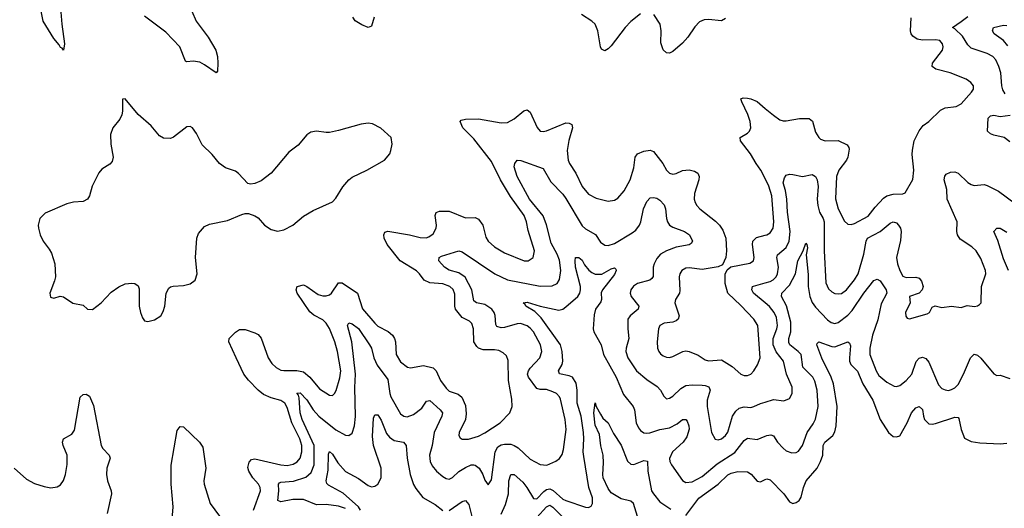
# Model space of a CAD drawing. Header units: inches. Extents: x 2143765 to 2212928, y 878963 to 1017374.
# Tile 146 of 256: x 2165399 to 2171475, y 961781 to 964798. Entities that reach past the tile are written whole.
import ezdxf

# ---------------------------------------------------------------- set-up
doc = ezdxf.new("R2010")
doc.units = ezdxf.units.IN
doc.header["$MEASUREMENT"] = 0
doc.layers.add('C1966', color=7, linetype='Continuous')
doc.layers.add('C1976', color=7, linetype='Continuous')

msp = doc.modelspace()

# ---------------------------------------------------------------- linework, layer by layer
at = {"layer": 'C1966', "color": 5}
for points, elevation in [([(2165650.7, 964869.3), (2165658.5, 964770), (2165675.8, 964650), (2165670, 964609.6), (2165662, 964622), (2165650, 964627.1), (2165642.7, 964642.7), (2165610, 964682.3), (2165543.2, 964790), (2165532.1, 964850)], 380), ([(2166460.9, 964850), (2166487.5, 964790), (2166562.6, 964690), (2166608.5, 964610), (2166618.8, 964570), (2166622.2, 964530), (2166619.5, 964480.5), (2166610.4, 964469.6), (2166539.6, 964519.6), (2166510, 964535.1), (2166470, 964541.8), (2166430, 964536.9), (2166422.6, 964542.6), (2166388.1, 964630), (2166300.3, 964720.3), (2166170, 964819.9)], 380), ([(2167586, 964814), (2167570, 964758.7), (2167550, 964750.9), (2167510, 964766.3), (2167470, 964791.4), (2167453.9, 964813.9)], 380), ([(2169230, 964834.8), (2169170, 964786), (2169134.5, 964750), (2169050, 964637.6), (2169030, 964617.3), (2169010, 964606), (2168990, 964616.2), (2168983.1, 964630), (2168967.8, 964730), (2168949.9, 964769.9), (2168929.4, 964789.4), (2168865.1, 964830)], 380), ([(2169755.1, 964804.9), (2169730, 964791.5), (2169650, 964799.8), (2169622.8, 964797.2), (2169594.9, 964785.1), (2169565, 964755), (2169522, 964690), (2169490, 964652.9), (2169430, 964601), (2169410, 964592.4), (2169390, 964593.3), (2169370, 964612.3), (2169356.2, 964656.2), (2169357, 964730), (2169351.3, 964770), (2169311.8, 964830)], 380), ([(2170000, 963816.8), (2169973.7, 963870), (2169943.6, 963910), (2169909.9, 963970), (2169847.3, 964050), (2169844.2, 964070), (2169890, 964098.2), (2169901.8, 964110), (2169910.5, 964130), (2169906.1, 964170), (2169893.3, 964213.3), (2169855.1, 964290), (2169849.7, 964310.3), (2169864.2, 964315.8), (2169890, 964313.8), (2169910.7, 964310), (2169950, 964292.7), (2170000, 964250.5)], 380), ([(2166842, 961770), (2166884.3, 961890), (2166882.3, 961910), (2166871.8, 961930), (2166837.6, 961970), (2166813.2, 962010), (2166807.7, 962032.3), (2166814.5, 962065.5), (2166830, 962081.8), (2166850, 962087.8), (2167010, 962050.1), (2167050, 962046.1), (2167086.2, 962053.8), (2167111.6, 962068.4), (2167129.9, 962090.1), (2167140.6, 962130), (2167139.5, 962170), (2167128.5, 962210), (2167077.7, 962310), (2167050, 962404), (2167035.9, 962430), (2167010, 962446.7), (2166950, 962463.1), (2166903.8, 962483.8), (2166871, 962510), (2166810, 962572.8), (2166782.7, 962610), (2166734.3, 962710), (2166688.6, 962810), (2166691.8, 962830), (2166731, 962869), (2166755.6, 962884.4), (2166790, 962885.2), (2166850, 962865.4), (2166870, 962853.5), (2166890, 962831.3), (2166932.2, 962710), (2166955.3, 962675.3), (2166981.2, 962650), (2167010, 962634.8), (2167030, 962631.4), (2167110, 962632.1), (2167150, 962623.1), (2167190.1, 962590.1), (2167250, 962518.2), (2167310, 962478.9), (2167330, 962477.6), (2167342.4, 962490), (2167351.6, 962508.4), (2167373.9, 962586.1), (2167380.2, 962630), (2167361.2, 962750), (2167343.7, 962810), (2167311.2, 962891.2), (2167290, 962925.4), (2167270, 962944.9), (2167213.4, 962973.4), (2167190, 962993.4), (2167111, 963110), (2167105.1, 963130), (2167112, 963150), (2167150, 963160.2), (2167170, 963151.5), (2167241, 963101), (2167270, 963092.7), (2167290, 963092.9), (2167310, 963099.4), (2167323.1, 963110), (2167366.6, 963173.4), (2167390, 963173.6), (2167483.9, 963110), (2167513.6, 963013.6), (2167590, 962923.8), (2167610, 962905.4), (2167672.8, 962872.8), (2167700.6, 962850), (2167713, 962830), (2167718.7, 962810), (2167722.3, 962730), (2167750, 962685.5), (2167792.1, 962652.1), (2167810, 962649.1), (2167890, 962662.9), (2167950, 962649.1), (2167970.1, 962630.1), (2167995.8, 962570), (2168030, 962522.8), (2168050, 962505.4), (2168105.8, 962485.8), (2168127.7, 962467.7), (2168150, 962417.1), (2168154.6, 962365.4), (2168149.3, 962330), (2168110.3, 962250), (2168108.8, 962230), (2168117.3, 962217.3), (2168130, 962208.7), (2168169, 962209), (2168230, 962226.9), (2168270, 962247.2), (2168363.9, 962310), (2168424.7, 962370), (2168437.6, 962410), (2168436, 962456), (2168415.2, 962570), (2168413.4, 962693.4), (2168402.8, 962722.8), (2168381.9, 962741.9), (2168354.9, 962754.9), (2168330, 962760.2), (2168259.6, 962759.6), (2168231.1, 962770), (2168220, 962780), (2168202.4, 962810), (2168199.9, 962890), (2168190, 962923), (2168175.8, 962935.8), (2168130, 962960.2), (2168089.4, 963010), (2168084, 963030), (2168084, 963104), (2168073, 963133), (2168053.1, 963150), (2168010, 963167.5), (2167930, 963173.6), (2167894.6, 963190), (2167866.5, 963230), (2167847.7, 963247.7), (2167746.5, 963310), (2167665.7, 963410), (2167647.9, 963450), (2167646, 963470), (2167653.3, 963486.7), (2167670, 963493.1), (2167804.9, 963470), (2167870, 963453.1), (2167908, 963452), (2167923.2, 963456.8), (2167950, 963475.2), (2167969.3, 963510), (2167971.1, 963530), (2167962.3, 963590), (2167970, 963607.2), (2167990, 963616.9), (2168050, 963616), (2168150, 963575.2), (2168210, 963577.6), (2168230, 963566.5), (2168257.6, 963530), (2168275.6, 963455.6), (2168289.1, 963430), (2168330, 963395.2), (2168390, 963358.3), (2168512, 963310), (2168537.2, 963310), (2168567.3, 963330), (2168575.4, 963370), (2168536.4, 963496.4), (2168527.1, 963550), (2168511.4, 963590), (2168427.4, 963707.4), (2168365.9, 963810), (2168310, 963922), (2168201.9, 964061.9), (2168132.7, 964130), (2168116.3, 964170), (2168122.9, 964177.1), (2168150, 964183.5), (2168230, 964185.2), (2168370, 964161.5), (2168410, 964162.8), (2168450, 964185.2), (2168510, 964235.6), (2168530, 964241.5), (2168550, 964227.2), (2168593.3, 964133.3), (2168610.2, 964110.2), (2168630, 964107.2), (2168650, 964112.1), (2168770, 964160.7), (2168790, 964160.2), (2168806.7, 964150), (2168811, 964130), (2168788, 964052), (2168776.8, 963990), (2168783, 963930), (2168791, 963910), (2168831.5, 963850), (2168870, 963767.4), (2168910, 963720.3), (2168956.1, 963696.1), (2169030, 963677.6), (2169070, 963683.1), (2169090, 963695.8), (2169130, 963742), (2169167.2, 963810), (2169190, 963882.8), (2169196.8, 963950), (2169211.3, 963970), (2169250, 963986.4), (2169290, 963992.7), (2169310, 963985.3), (2169367.3, 963910), (2169390.2, 963870), (2169410, 963850.2), (2169430, 963845.2), (2169450, 963848.6), (2169490, 963866.5), (2169530, 963872), (2169563.5, 963863.5), (2169583.7, 963850), (2169592.1, 963830), (2169590.2, 963810), (2169564, 963724), (2169562, 963690), (2169567.2, 963670), (2169577.3, 963650), (2169595.6, 963630), (2169693.6, 963553.6), (2169716.9, 963530), (2169738.7, 963498.7), (2169755.8, 963450), (2169760.9, 963370), (2169757, 963330), (2169735.6, 963284.4), (2169710, 963272.3), (2169610, 963256.5), (2169530, 963265.8), (2169510, 963263.5), (2169484.9, 963250), (2169473.6, 963230), (2169469.3, 963210), (2169473.8, 963126.2), (2169470, 963109.6), (2169446, 963070), (2169442.6, 963050), (2169469, 962970), (2169461.7, 962950), (2169450, 962939.1), (2169430, 962930.9), (2169376.4, 962923.6), (2169350.2, 962909.8), (2169340.9, 962890), (2169332.9, 962810), (2169335.5, 962770), (2169342.3, 962750), (2169354.3, 962734.3), (2169370, 962722.4), (2169390, 962715.2), (2169410, 962713.4), (2169430, 962718.2), (2169491.2, 962748.8), (2169510, 962753.2), (2169530, 962750.2), (2169586.5, 962726.5), (2169630, 962697.3), (2169650, 962691.3), (2169730, 962697.3), (2169796.3, 962656.3), (2169850, 962608.7), (2169870, 962600.4), (2169890, 962600.4), (2169910, 962608.7), (2169929.5, 962630), (2169953, 962667), (2169968.6, 962710), (2169953.2, 962910), (2169928.7, 962950), (2169850, 963034.2), (2169769.9, 963109.9), (2169752.7, 963170), (2169753.5, 963226.5), (2169765.3, 963254.7), (2169786.9, 963273.1), (2169905.7, 963294.3), (2169927.3, 963310), (2169930.9, 963330), (2169920.3, 963410), (2169922.8, 963430), (2169946, 963454), (2170000, 963467.6)], 380), ([(2167410, 961780.5), (2167365.8, 961794.2), (2167290, 961804), (2167230, 961802.5), (2167150, 961834.8), (2167084, 961836), (2167010, 961821.5), (2166993, 961830), (2166998.3, 961890), (2166996.4, 961930), (2167002.2, 961937.8), (2167010, 961942), (2167088.8, 961948.8), (2167165.5, 961974.5), (2167197.5, 962002.5), (2167216.2, 962050), (2167216.2, 962170), (2167141.6, 962330), (2167129.6, 962370), (2167123, 962463), (2167119.6, 962479.6), (2167110, 962492), (2167130, 962493.6), (2167170, 962450.2), (2167209.7, 962389.7), (2167244.4, 962350), (2167350, 962266.3), (2167410, 962232.9), (2167430, 962231.4), (2167450, 962245.3), (2167464.1, 962290), (2167471.3, 962348.7), (2167466.5, 962526.5), (2167472, 962610), (2167449.3, 962810), (2167421.7, 962910), (2167430, 962925.5), (2167450, 962920.2), (2167490.8, 962890.8), (2167558.5, 962790), (2167569.5, 962769.5), (2167584.8, 962710), (2167604.8, 962664.8), (2167670, 962575.6), (2167682.3, 962490), (2167689.1, 962470), (2167750, 962365.5), (2167770, 962349.3), (2167790, 962346.3), (2167830, 962360.1), (2167881.3, 962398.7), (2167910, 962443.7), (2167930, 962447.7), (2167994.3, 962390), (2168007.7, 962370), (2168004.7, 962350), (2167956.4, 962250), (2167943.7, 962170), (2167927.4, 962110), (2167932.5, 962070), (2167943.9, 962043.9), (2167970.3, 962010), (2168010, 961977.7), (2168030, 961964.9), (2168050, 961960.8), (2168070, 961971.4), (2168110, 962008.3), (2168150, 962034.2), (2168184.5, 962050), (2168201, 962050), (2168210, 962048.2), (2168233.6, 962030), (2168257.7, 961990), (2168270, 961954.8), (2168290, 961927.3), (2168310, 961958), (2168332.7, 962130), (2168350, 962161), (2168370, 962172.5), (2168390, 962177), (2168430, 962177.3), (2168450.1, 962170.1), (2168474.5, 962154.5), (2168550, 962085.5), (2168610, 962051.4), (2168652.7, 962047.3), (2168708.5, 962071.5), (2168730, 962088), (2168746.2, 962113.8), (2168754.7, 962145.3), (2168771.6, 962268.4), (2168766.1, 962330), (2168735.7, 962455.7), (2168729.8, 962470), (2168711, 962490), (2168690, 962500.7), (2168650, 962514.5), (2168610, 962515), (2168590, 962521.2), (2168539.4, 962590), (2168532.9, 962610), (2168538.7, 962630), (2168550, 962646.9), (2168608.9, 962710), (2168622.2, 962750), (2168613.7, 962790), (2168569.9, 962869.9), (2168550, 962894), (2168530, 962908.1), (2168490, 962921.4), (2168470, 962920.6), (2168390, 962896.9), (2168370, 962895.6), (2168344.1, 962904.1), (2168336.6, 962916.6), (2168332.7, 962972.7), (2168327, 962990), (2168312.2, 963010), (2168270, 963039.9), (2168217, 963050), (2168202.2, 963062.2), (2168189.4, 963130), (2168148.5, 963208.5), (2168110, 963234.8), (2168050, 963251.4), (2168021.5, 963270), (2167986.6, 963310), (2167987.3, 963330), (2168001.8, 963338.2), (2168110, 963371.5), (2168130, 963364.9), (2168331.4, 963230), (2168410, 963191.3), (2168610, 963152.3), (2168684.5, 963155.5), (2168716.4, 963170), (2168730, 963194), (2168738.7, 963250), (2168730, 963312.6), (2168716.4, 963350), (2168679.3, 963419.3), (2168650, 963532.4), (2168630, 963587.4), (2168545.7, 963690), (2168468.6, 963830), (2168451.1, 963890), (2168453.6, 963910), (2168469.2, 963930), (2168491.8, 963928.2), (2168630, 963880.3), (2168677.4, 963797.4), (2168750, 963720.7), (2168770, 963693.6), (2168870, 963524.9), (2168890, 963506.8), (2168951.6, 963471.6), (2168983.8, 963423.8), (2169010, 963405.3), (2169030, 963404.6), (2169070, 963417.2), (2169178.6, 963481.4), (2169200.8, 963499.2), (2169224.3, 963530), (2169232.6, 963550), (2169249.4, 963630.6), (2169270, 963676.4), (2169290, 963697.6), (2169310, 963701.1), (2169330, 963696), (2169350, 963684.2), (2169375.8, 963655.8), (2169384, 963630), (2169390.2, 963570), (2169396.2, 963550), (2169410.1, 963530.1), (2169430, 963517.5), (2169502, 963490), (2169531.7, 963470), (2169550.3, 963430), (2169543.7, 963416.3), (2169531, 963409), (2169450, 963393.7), (2169389.7, 963370.3), (2169353.6, 963350), (2169330, 963323.9), (2169313.6, 963290), (2169307.4, 963270), (2169308.4, 963211.6), (2169300.3, 963199.7), (2169288, 963190), (2169210.7, 963169.3), (2169186.7, 963153.3), (2169170.2, 963130), (2169166.5, 963110), (2169172.9, 963090), (2169220.7, 963030), (2169216.2, 963010), (2169166.3, 962970), (2169152.6, 962950), (2169151.1, 962890), (2169158.4, 962830), (2169141.1, 962770), (2169140.2, 962750), (2169151, 962710), (2169205.8, 962630), (2169270, 962576.5), (2169332.6, 962532.6), (2169353.7, 962510), (2169373.7, 962473.7), (2169390, 962457.3), (2169410, 962460.4), (2169430, 962473.4), (2169478.7, 962521.3), (2169510, 962540.2), (2169550, 962543.8), (2169610, 962541.2), (2169630, 962539.7), (2169650.9, 962530.9), (2169659.7, 962510), (2169642, 962450), (2169640.7, 962410), (2169669.3, 962249.3), (2169690, 962208.4), (2169710, 962204.9), (2169730, 962210.3), (2169753.8, 962230), (2169770, 962252.4), (2169797.3, 962350), (2169818.1, 962381.9), (2169839.9, 962400.1), (2169870, 962408.4), (2169910, 962404.5), (2169930, 962409.2), (2169970, 962428.4), (2170000, 962437.4)], 360), ([(2168370, 961745.2), (2168396.1, 961803.9), (2168415.6, 961870), (2168418.1, 961950), (2168430, 961990.2), (2168450, 961989.3), (2168503.5, 961943.5), (2168529.5, 961910), (2168570, 961841.6), (2168590, 961839), (2168634.3, 961885.7), (2168650, 961896.9), (2168670, 961900.8), (2168692.1, 961892.1), (2168750, 961838.7), (2168770, 961828.8), (2168890, 961787.6), (2168910, 961787), (2168924.9, 961795.1), (2168933, 961810), (2168933.4, 961846.6), (2168910.4, 961910.4), (2168880.6, 962100.6), (2168876.7, 962130), (2168880.7, 962210), (2168877.7, 962250), (2168864.8, 962350), (2168838.9, 962430), (2168839.2, 962510), (2168833, 962553), (2168810, 962590.5), (2168790, 962599.3), (2168730.7, 962610.7), (2168723.1, 962630), (2168745.7, 962670), (2168751, 962690), (2168746.4, 962750), (2168736.3, 962790), (2168618, 962958), (2168577.2, 962997.2), (2168521.6, 963030), (2168518.9, 963038.9), (2168505.2, 963050), (2168530, 963053.6), (2168610.1, 963030.1), (2168725.4, 963005.4), (2168750, 963010.9), (2168770, 963024.6), (2168843.1, 963090), (2168855.9, 963110), (2168860.6, 963130), (2168860.2, 963150), (2168829.8, 963270.2), (2168826.3, 963310), (2168830, 963330.6), (2168850, 963330.3), (2168870, 963313.1), (2168885.3, 963285.3), (2168912.2, 963252.2), (2168930, 963236.9), (2168950, 963227.7), (2168992.1, 963227.9), (2169050, 963260.2), (2169070, 963265.5), (2169078.6, 963258.5), (2169080.3, 963250), (2169070, 963225.6), (2168995.5, 963130), (2168987.5, 963112.5), (2168989.2, 963070), (2168984.6, 963055.4), (2168951.9, 963010), (2168943.2, 962976.8), (2168938.7, 962890), (2168943, 962870), (2168987.8, 962790), (2169001, 962730), (2169080.7, 962590), (2169124.8, 962484.8), (2169185.7, 962410), (2169192.4, 962390), (2169203.9, 962310), (2169217.8, 962277.8), (2169230, 962261.7), (2169250, 962248.1), (2169270, 962244.3), (2169287.5, 962247.5), (2169350, 962267.9), (2169410, 962278.7), (2169456.5, 962303.5), (2169490, 962328.9), (2169510, 962330.3), (2169518.5, 962318.5), (2169529.3, 962290), (2169530.1, 962270.1), (2169516.7, 962223.3), (2169492.6, 962190), (2169426.9, 962130), (2169409.4, 962089.4), (2169410.2, 962070), (2169422.4, 962050), (2169490, 961953.7), (2169510, 961940.2), (2169550, 961944.5), (2169610, 961978.2), (2169703.2, 962056.8), (2169813.3, 962126.7), (2169870, 962200.2), (2169890, 962215.2), (2169950, 962206.7), (2170000, 962227.5)], 340), ([(2170000, 963049.1), (2169928.4, 963110), (2169917.1, 963130), (2169921, 963150), (2169926.5, 963153.5), (2170000, 963172.9)], 360), ([(2165365.2, 962030), (2165441.3, 961961.3), (2165490, 961934.6), (2165550, 961915.5), (2165591.5, 961908.5), (2165630, 961913.4), (2165650, 961925.5), (2165670, 961954), (2165681.5, 961990), (2165692.8, 962052.8), (2165692.8, 962110), (2165667.3, 962170), (2165663.5, 962190), (2165669.7, 962210), (2165720.5, 962239.5), (2165737.1, 962262.9), (2165771.6, 962468.4), (2165790, 962483), (2165810, 962485.5), (2165830, 962473), (2165855.2, 962415.2), (2165902.6, 962170), (2165912.1, 962150), (2165950.2, 962110), (2165958.2, 962090), (2165937.6, 962030), (2165935.5, 961990), (2165941.5, 961950), (2165963, 961890), (2165965, 961870), (2165939.5, 961750)], 380), ([(2169212.6, 961730), (2169186.2, 961810), (2169170, 961824.8), (2169110, 961840.4), (2169050, 961876.5), (2169030, 961903.5), (2169000.4, 961970), (2168996.7, 961990), (2169002.2, 962062.2), (2169000.7, 962110), (2168986.3, 962166.3), (2168976.6, 962236.6), (2168950, 962295.3), (2168942.8, 962370), (2168950, 962432), (2168956.3, 962410), (2168983.1, 962363.1), (2168998.6, 962338.5), (2169030.4, 962310), (2169062.5, 962242.5), (2169110, 962170.3), (2169150, 962071.8), (2169170, 962054.7), (2169190, 962051.3), (2169250, 962075.8), (2169273, 962073), (2169275.7, 962010), (2169299, 961890), (2169309.4, 961870), (2169350, 961822), (2169417, 961777)], 320), ([(2167502.2, 961770), (2167488.9, 961790), (2167395.5, 961875.5), (2167304.6, 961924.6), (2167294.1, 961934.1), (2167289.8, 961950), (2167302.8, 962017.2), (2167304.2, 962115.8), (2167310, 962132.7), (2167330, 962116.4), (2167362.1, 962062.1), (2167408.6, 962008.6), (2167490, 961965.5), (2167550, 961922.3), (2167570, 961913.8), (2167590, 961917.5), (2167610, 961930.2), (2167629.9, 961970), (2167629, 962030), (2167581.4, 962170), (2167575.2, 962224.8), (2167582.7, 962337.3), (2167590, 962358), (2167610, 962357.6), (2167630, 962325.5), (2167663.4, 962243.4), (2167680.8, 962220.8), (2167710, 962200.6), (2167767.3, 962190), (2167783.1, 962170), (2167790.1, 962090), (2167808.5, 961990), (2167828.7, 961928.7), (2167843.3, 961903.3), (2167887.2, 961847.2), (2167963.9, 961803.9), (2168010, 961768.1)], 340), ([(2166338.1, 961690), (2166346.3, 961790), (2166333.2, 961930), (2166333, 962047), (2166370, 962261), (2166390, 962286.8), (2166410, 962284), (2166508.5, 962190), (2166530, 962158.8), (2166546.7, 962030), (2166535.2, 961950), (2166536.5, 961930), (2166574, 961810), (2166632.8, 961732.8)], 380), ([(2169510, 961736.1), (2169590, 961843.5), (2169708.4, 961930), (2169770, 961987.8), (2169790, 961999), (2169830, 962009.4), (2169890, 962006.5), (2169912.5, 961992.5), (2169950, 961948.5), (2169970, 961944.9), (2170000, 961958.2)], 320), ([(2168050, 961768.7), (2168130, 961823.6), (2168150, 961828.8), (2168170, 961805.5), (2168188.5, 961730)], 340), ([(2168590, 961724.7), (2168650, 961789.6), (2168670, 961799.8), (2168690, 961788.1), (2168749.5, 961729.5)], 320)]:
    msp.add_lwpolyline(points, dxfattribs=dict(at, elevation=elevation))
at = {"layer": 'C1966', "color": 5, "elevation": 420}
msp.add_lwpolyline([(2166050, 964308.7), (2166032.7, 964307.3), (2166033.8, 964233.8), (2166028.9, 964210), (2166016.4, 964183.6), (2165974, 964130), (2165959.1, 964090), (2165960.5, 964030), (2165975.8, 963950), (2165970, 963922.7), (2165954.7, 963905.3), (2165905.7, 963874.3), (2165886.7, 963853.3), (2165846.4, 963770), (2165830.4, 963710), (2165818.4, 963690), (2165790, 963676), (2165730, 963671.6), (2165690, 963660.8), (2165556.2, 963603.8), (2165523.8, 963570), (2165512.4, 963530), (2165514, 963510), (2165525.3, 963470), (2165544.2, 963430), (2165581.8, 963381.8), (2165596, 963356), (2165616.5, 963290), (2165618.9, 963210), (2165614.4, 963185.6), (2165585.5, 963110), (2165590, 963084.7), (2165610, 963078.8), (2165649.4, 963090.6), (2165670, 963087.3), (2165727.1, 963047.1), (2165790, 963034.8), (2165818, 963010), (2165848.8, 963008.8), (2165902, 963050), (2165964.1, 963115.9), (2166010, 963149.3), (2166050, 963168.2), (2166090, 963171.7), (2166108.7, 963168.7), (2166130, 963154), (2166136, 963136), (2166136, 963030), (2166144.2, 962990), (2166156.7, 962956.7), (2166170, 962939.1), (2166190, 962934.9), (2166230, 962944.9), (2166269.4, 962970), (2166284.4, 962995.6), (2166294.8, 963030), (2166303.8, 963110), (2166319.6, 963140.4), (2166330, 963148.9), (2166347, 963153), (2166410, 963156.5), (2166450, 963166.5), (2166481.5, 963190), (2166494.8, 963230), (2166484.7, 963330), (2166491.6, 963450), (2166502.8, 963477.2), (2166539.2, 963520.8), (2166570, 963536.2), (2166682, 963558), (2166770, 963594.8), (2166790, 963601), (2166810, 963601), (2166850, 963587.3), (2166870, 963574), (2166910.5, 963530), (2166950, 963502.6), (2166990, 963491.7), (2167030, 963500.2), (2167083.6, 963530), (2167150, 963585.7), (2167210, 963620.9), (2167330, 963674.4), (2167350, 963695.5), (2167392.9, 963767.1), (2167429.8, 963810), (2167450, 963826.4), (2167542, 963870), (2167649.3, 963930), (2167682.7, 963970), (2167689.6, 963990.4), (2167697.6, 964030), (2167691.6, 964070), (2167628.5, 964128.5), (2167575.6, 964155.6), (2167550, 964159.8), (2167505.9, 964154.1), (2167366.2, 964113.8), (2167310, 964102.3), (2167290, 964101), (2167230, 964109.7), (2167196.5, 964103.5), (2167171.8, 964088.2), (2167116.7, 964023.3), (2167058.9, 963981.1), (2166950.2, 963849.8), (2166890, 963804), (2166850, 963786.3), (2166823.3, 963783.3), (2166807.2, 963787.2), (2166750, 963849.3), (2166730, 963863.7), (2166670, 963884.5), (2166631.2, 963911.2), (2166586.3, 963966.3), (2166525.2, 964025.2), (2166490, 964096.2), (2166466, 964130), (2166450, 964139.6), (2166430, 964135.6), (2166347.8, 964072.2), (2166330, 964064.5), (2166286.4, 964066.4), (2166261.5, 964081.5), (2166210, 964143.6), (2166130, 964212.3)], close=True, dxfattribs=at)
at = {"layer": 'C1976', "color": 5}
for points, elevation in [([(2170000, 964250.5), (2170050, 964208.2), (2170090, 964180.2), (2170110, 964174), (2170130, 964172.9), (2170211, 964189), (2170270, 964188.1), (2170291.4, 964171.4), (2170310, 964103.8), (2170330, 964070.3), (2170341, 964061), (2170370, 964050.2), (2170450, 964051.7), (2170506, 964026), (2170516.5, 964010), (2170517.8, 963997.8), (2170509.4, 963950), (2170500.8, 963930), (2170454.6, 963870), (2170440.7, 963830), (2170433.1, 963693.1), (2170450, 963630.4), (2170490, 963554), (2170510, 963535.3), (2170530, 963534.3), (2170550, 963539.7), (2170634.2, 963585.8), (2170678.6, 963641.4), (2170730, 963695.5), (2170749.8, 963710), (2170790, 963721.5), (2170850, 963722.4), (2170862.7, 963730), (2170910, 963812), (2170916.5, 963870), (2170906.6, 963966.6), (2170908.1, 963991.9), (2170918.4, 964050), (2170950, 964112.7), (2170975.3, 964144.7), (2171009.2, 964170), (2171080.5, 964239.5), (2171110, 964253.4), (2171177.6, 964262.4), (2171210, 964278.8), (2171272.7, 964350), (2171285.2, 964370), (2171285.2, 964390), (2171269, 964410), (2171239, 964430), (2171141.2, 964470), (2171053.3, 964493.3), (2171029.7, 964509.7), (2171031.5, 964530), (2171093.3, 964610), (2171097.6, 964630), (2171094, 964650), (2171078, 964670), (2171050, 964673.7), (2170970, 964672.4), (2170937.9, 964677.9), (2170910, 964695.6), (2170900.6, 964710), (2170896, 964730), (2170900.9, 964810)], 380), ([(2171480.6, 964340.6), (2171465.7, 964365.7), (2171459.7, 964390), (2171454.3, 964470), (2171442.5, 964510), (2171423.2, 964550), (2171404.6, 964570), (2171369.8, 964590), (2171270, 964621.7), (2171250, 964642.2), (2171216.8, 964696.8), (2171170, 964741.4), (2171155.1, 964750), (2171210, 964786), (2171250, 964818.6)], 360), ([(2171496.6, 964636.6), (2171470.5, 964670.4), (2171413.3, 964710), (2171401.6, 964730), (2171409.4, 964750), (2171470, 964763.7), (2171490, 964762)], 340), ([(2171510, 964043.1), (2171473.7, 964070), (2171410, 964084.2), (2171390, 964092.9), (2171370.9, 964110), (2171375, 964190), (2171390, 964205), (2171410, 964208.1), (2171450, 964199.6), (2171511.5, 964208.5)], 360), ([(2170000, 963172.9), (2170030, 963180.9), (2170048.8, 963191.2), (2170067.8, 963210), (2170076.1, 963230), (2170080.9, 963270), (2170071.3, 963330), (2170074.7, 963345.3), (2170128.4, 963391.6), (2170148, 963430), (2170154.2, 963490), (2170138, 963610), (2170134, 963690), (2170124.5, 963744.5), (2170110.5, 963790), (2170119, 963821), (2170130, 963838.6), (2170150, 963844.4), (2170170, 963843.2), (2170230, 963829.1), (2170290, 963841.3), (2170310, 963830.4), (2170319.6, 963810), (2170327.3, 963767.3), (2170320.1, 963690), (2170323.9, 963650), (2170335.5, 963610), (2170357.4, 963570), (2170362.9, 963550), (2170363, 963370), (2170374.4, 963174.4), (2170390, 963136), (2170410, 963116.9), (2170430, 963107.3), (2170450, 963105), (2170470, 963108.5), (2170501.4, 963130), (2170550, 963191.2), (2170573.1, 963230), (2170609.3, 963350), (2170622.7, 963430), (2170631.8, 963448.2), (2170709.1, 963490.9), (2170770, 963542.8), (2170790, 963550.2), (2170810, 963543.2), (2170823.2, 963530), (2170834.7, 963510), (2170839, 963490), (2170834.3, 963434.3), (2170810.2, 963330), (2170816, 963290), (2170830, 963250.6), (2170850, 963214.8), (2170870, 963207.3), (2170930, 963209.1), (2170950, 963202.3), (2170963.9, 963183.9), (2170973.7, 963150), (2170968.1, 963130), (2170950.2, 963109.8), (2170889.3, 963090), (2170893.7, 963050), (2170866.4, 962990), (2170867.5, 962967.5), (2170875.3, 962955.3), (2170890.8, 962950.8), (2170998.9, 962981.1), (2171013.6, 962990), (2171030, 963024), (2171048.2, 963031.8), (2171090, 963021.5), (2171150, 963028.7), (2171210, 963021.6), (2171245.6, 963034.4), (2171291.8, 963028.2), (2171309.5, 963030.5), (2171321.2, 963038.8), (2171332.3, 963050), (2171333.7, 963150), (2171360.5, 963230), (2171359.2, 963250), (2171330, 963324.2), (2171301.8, 963370), (2171275.7, 963395.7), (2171203.7, 963443.7), (2171186.4, 963470), (2171182.8, 963490), (2171184.8, 963550), (2171122.4, 963690), (2171120.7, 963750), (2171103.9, 963810), (2171107.7, 963832.3), (2171116.6, 963843.4), (2171142.3, 963857.7), (2171170, 963858), (2171190, 963850.3), (2171250, 963792.9), (2171270, 963780.2), (2171290, 963774.3), (2171350, 963780.2), (2171370, 963775.2), (2171439.8, 963739.8), (2171542.5, 963662.5)], 360), ([(2170000, 963467.6), (2170009.9, 963470.1), (2170030, 963481.8), (2170048.2, 963510), (2170053.8, 963550), (2170040.9, 963710), (2170023.1, 963770), (2170000, 963816.8)], 380), ([(2171500.2, 963250), (2171470, 963321.6), (2171434.7, 963434.7), (2171409.7, 963489.7), (2171430, 963510.3), (2171450, 963510.3), (2171490, 963487.2)], 340), ([(2170000, 962227.5), (2170010, 962231.6), (2170034.7, 962234.7), (2170050, 962228.5), (2170076.2, 962190), (2170110, 962152.4), (2170130, 962136.1), (2170163.7, 962123.7), (2170190, 962126), (2170206.1, 962133.9), (2170230, 962168.2), (2170258.2, 962250), (2170296.6, 962303.4), (2170309.2, 962330.8), (2170325.6, 962410), (2170320.9, 962510), (2170305.9, 962565.9), (2170293.7, 962590), (2170232.6, 962652.6), (2170220.9, 962730), (2170203.7, 962750), (2170152, 962790), (2170145.3, 962805.3), (2170146, 962830), (2170158.9, 962870), (2170157.1, 962930), (2170131.9, 963031.9), (2170099.4, 963090), (2170102.9, 963110), (2170150, 963159.7), (2170187.5, 963230), (2170200.2, 963310), (2170233.2, 963370), (2170250, 963418.4), (2170257, 963410), (2170261.7, 963390), (2170253, 963347), (2170265.8, 963225.8), (2170264.6, 963150), (2170275.8, 963090), (2170290, 963052.9), (2170310, 963022.2), (2170384.7, 962944.7), (2170407.6, 962927.6), (2170430, 962922.7), (2170450, 962928.1), (2170510, 962974.3), (2170536.5, 963003.5), (2170608, 963110), (2170670, 963187.2), (2170690, 963197), (2170710, 963184.9), (2170746.7, 963130), (2170751.3, 963110), (2170715.7, 963044.3), (2170695.6, 962944.4), (2170662.5, 962850), (2170646, 962770), (2170645.3, 962730), (2170683.5, 962630), (2170701.1, 962601.1), (2170750, 962559.2), (2170795.9, 962535.9), (2170810, 962534), (2170830, 962540.2), (2170870, 962570.2), (2170905.2, 962610), (2170931.6, 962688.4), (2170950, 962709.1), (2170970, 962715.3), (2170990, 962705.5), (2171010, 962683.6), (2171070, 962544.2), (2171090, 962522), (2171110, 962512.3), (2171130, 962509.2), (2171150, 962514.4), (2171170, 962526), (2171190, 962546.7), (2171224, 962610), (2171265.7, 962710), (2171290, 962733.4), (2171310, 962727.4), (2171330, 962707.7), (2171410, 962612.2), (2171430, 962601.6), (2171450, 962603), (2171510, 962582)], 340), ([(2170000, 962437.4), (2170050, 962452.3), (2170114.4, 962445.6), (2170150, 962460.3), (2170166.2, 962490), (2170166.2, 962530), (2170130.5, 962610), (2170112.5, 962690), (2170068.2, 962748.2), (2170049.6, 962790), (2170048.8, 962830), (2170072.5, 962890), (2170076.1, 962910), (2170070, 962959.1), (2170054.8, 962990), (2170026.6, 963026.6), (2170000, 963049.1)], 360), ([(2170000, 961958.2), (2170010, 961962.6), (2170030, 961956.5), (2170115.3, 961870), (2170150, 961821.6), (2170170, 961810.4), (2170190, 961816.5), (2170209.6, 961830), (2170222.6, 961850), (2170235.5, 961910), (2170252.7, 961950), (2170320.2, 962030), (2170340.9, 962070), (2170355, 962110), (2170358.3, 962170), (2170366.8, 962190), (2170417.8, 962230), (2170430, 962254), (2170437.8, 962290), (2170443.2, 962410), (2170420.7, 962550), (2170407.4, 962590), (2170350, 962707.6), (2170318.5, 962790), (2170320.1, 962799.9), (2170330, 962810.2), (2170410, 962779.7), (2170430, 962779.2), (2170510.2, 962810.2), (2170520.7, 962800.7), (2170525.5, 962785.5), (2170519.2, 962710), (2170520.8, 962690), (2170528.7, 962670), (2170570, 962627.9), (2170602.8, 962550), (2170664.2, 962450), (2170710.1, 962330.1), (2170760.9, 962250), (2170790, 962224.6), (2170810, 962221.7), (2170830.6, 962229.4), (2170876.8, 962310), (2170902.4, 962370), (2170930, 962401.7), (2170950, 962410.3), (2170970, 962390.6), (2170975.9, 962350), (2170983.6, 962330), (2171010, 962302.3), (2171030, 962300.7), (2171050, 962305.6), (2171170, 962345), (2171190, 962341.3), (2171195.5, 962335.5), (2171210, 962268.2), (2171230, 962214.9), (2171270, 962193.8), (2171324.8, 962184.8), (2171450, 962180.2), (2171490, 962184.5)], 320)]:
    msp.add_lwpolyline(points, dxfattribs=dict(at, elevation=elevation))

doc.saveas('drawing.dxf')
